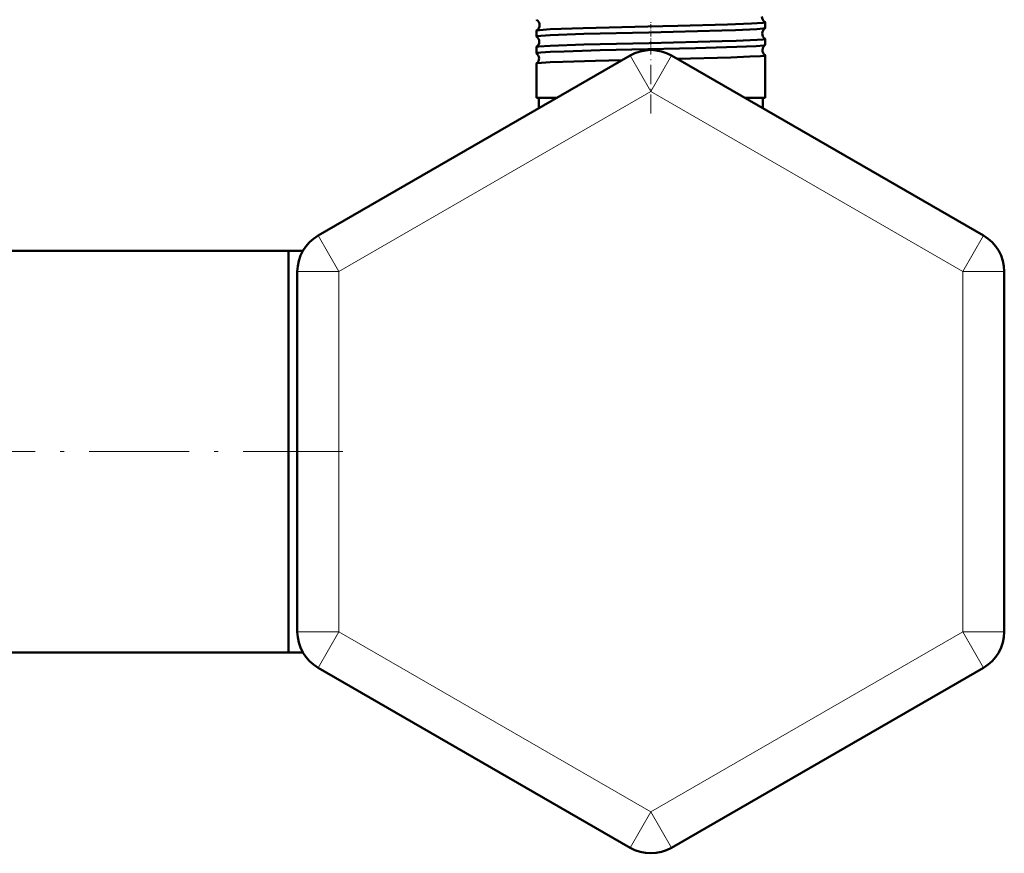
# Model space of a CAD drawing. Extents: x -1438 to 1837, y -1771 to 637.
# Tile 45 of 91: x -567 to -449, y -247 to -147. Entities that reach past the tile are written whole.
import ezdxf

# ---------------------------------------------------------------- set-up
doc = ezdxf.new("R2010")
doc.units = 0
doc.linetypes.add('DASHDOT', pattern=[18.5, 12, -3, 0.5, -3])

msp = doc.modelspace()

# ---------------------------------------------------------------- linework, layer by layer
at = {"color": 7, "linetype": 'DASHDOT', "lineweight": 18, "ltscale": 0.046515}
msp.add_line((-491.55, -149), (-491.55, -147.14), dxfattribs=at)
at = {"color": 7, "lineweight": 50}
for p, q in [((-477.79, -148), (-477.79, -147.31)), ((-505.31, -149.01), (-505.31, -148.3)), ((-505.31, -151.03), (-505.31, -150.28)), ((-477.79, -150.02), (-477.79, -149.29)), ((-494.05, -151.3), (-531.55, -172.95)), ((-489.05, -151.3), (-451.55, -172.95)), ((-477.79, -156.38), (-477.79, -151.27)), ((-505.31, -156.38), (-505.31, -152.25)), ((-503.63, -156.38), (-505.31, -156.38)), ((-502.85, -156.38), (-505, -156.38)), ((-505, -157.62), (-505, -156.38)), ((-502.85, -156.38), (-503.63, -156.38)), ((-477.79, -156.38), (-480.25, -156.38)), ((-478.1, -156.38), (-480.25, -156.38)), ((-478.1, -157.62), (-478.1, -156.38)), ((-535.1, -174.78), (-580.1, -174.78)), ((-535.1, -174.78), (-535.1, -183.67)), ((-535.1, -174.78), (-535.1, -198.93)), ((-533.38, -174.78), (-535.1, -174.78)), ((-534.05, -220.58), (-534.05, -177.28)), ((-449.05, -177.28), (-449.05, -220.58)), ((-535.1, -183.67), (-535.1, -223.08)), ((-535.1, -198.93), (-535.1, -223.08)), ((-535.1, -223.08), (-580.1, -223.08)), ((-533.38, -223.08), (-535.1, -223.08)), ((-533.38, -223.08), (-535.1, -223.08)), ((-494.05, -246.56), (-531.55, -224.91)), ((-451.55, -224.91), (-489.05, -246.56))]:
    msp.add_line(p, q, dxfattribs=at)
at = {"color": 7, "linetype": 'DASHDOT', "lineweight": 18, "ltscale": 0.047738}
msp.add_line((-491.55, -151.03), (-491.55, -149.12), dxfattribs=at)
at = {"color": 7, "lineweight": 18}
for p, q in [((-491.55, -155.63), (-494.05, -151.3)), ((-491.55, -155.63), (-489.05, -151.3)), ((-491.55, -155.63), (-529.05, -177.28)), ((-491.55, -155.63), (-454.05, -177.28)), ((-529.05, -177.28), (-531.55, -172.95)), ((-454.05, -177.28), (-451.55, -172.95)), ((-529.05, -177.28), (-534.05, -177.28)), ((-529.05, -220.58), (-529.05, -177.28)), ((-454.05, -177.28), (-454.05, -220.58)), ((-454.05, -177.28), (-449.05, -177.28)), ((-529.05, -220.58), (-534.05, -220.58)), ((-529.05, -220.58), (-531.55, -224.91)), ((-491.55, -242.23), (-529.05, -220.58)), ((-454.05, -220.58), (-491.55, -242.23)), ((-454.05, -220.58), (-451.55, -224.91)), ((-454.05, -220.58), (-449.05, -220.58)), ((-491.55, -242.23), (-494.05, -246.56)), ((-491.55, -242.23), (-489.05, -246.56))]:
    msp.add_line(p, q, dxfattribs=at)
at = {"color": 7, "linetype": 'DASHDOT', "lineweight": 18, "ltscale": 0.190924}
msp.add_line((-491.55, -158.26), (-491.55, -150.62), dxfattribs=at)
at = {"color": 7, "linetype": 'DASHDOT', "lineweight": 18}
msp.add_line((-528.56, -198.93), (-586.47, -198.93), dxfattribs=at)
at = {"color": 7, "lineweight": 50}
for points in [[(-503.63, -148.14), (-499.68, -148), (-491.92, -147.81), (-488.3, -147.73), (-482.32, -147.57), (-479.44, -147.46), (-478.08, -147.37), (-477.83, -147.33), (-477.8, -147.32), (-477.79, -147.31), (-477.79, -147.31)], [(-505.31, -149.01), (-505.31, -149), (-505.31, -149), (-505.3, -149), (-505.29, -148.99), (-505.11, -148.95), (-504.77, -148.92), (-503.63, -148.84)], [(-505.3, -148.29), (-505.24, -148.27), (-504.95, -148.23), (-503.63, -148.14)], [(-503.63, -148.84), (-499.62, -148.7), (-491.79, -148.51), (-483.02, -148.29), (-481.36, -148.23), (-478.79, -148.12), (-478.06, -148.06), (-477.85, -148.02), (-477.8, -148.01)], [(-505.3, -150.27), (-505.26, -150.25), (-505.05, -150.22), (-503.63, -150.12)], [(-503.63, -150.12), (-499.62, -149.98), (-491.73, -149.79), (-482.97, -149.57), (-481.3, -149.52), (-478.77, -149.41), (-478.05, -149.35), (-477.82, -149.31), (-477.8, -149.3), (-477.79, -149.3), (-477.79, -149.29), (-477.79, -149.29)], [(-503.63, -150.87), (-501.97, -150.8), (-497.64, -150.67), (-486.19, -150.39), (-481.19, -150.25), (-478.9, -150.15), (-477.97, -150.07), (-477.83, -150.04), (-477.8, -150.03)], [(-505.31, -151.03), (-505.31, -151.03), (-505.31, -151.02), (-505.3, -151.02), (-505.29, -151.01), (-505.11, -150.97), (-504.77, -150.94), (-503.63, -150.87)], [(-488.38, -151.69), (-481.91, -151.52), (-479.64, -151.43), (-478.36, -151.36), (-477.98, -151.32), (-477.81, -151.28), (-477.8, -151.28), (-477.79, -151.27), (-477.79, -151.27), (-477.79, -151.27)], [(-505.3, -152.24), (-505.29, -152.24), (-505.26, -152.23), (-504.71, -152.16), (-503.63, -152.1)], [(-503.63, -152.1), (-502.11, -152.04), (-498.18, -151.92), (-494.99, -151.84)]]:
    msp.add_lwpolyline(points, dxfattribs=at)
for centre, radius, start, end in [((-477.46, -146.64), 0.736, 178.0437, 242.0634), ((-505.29, -146.98), 0.0192, 194.8125, 251.7203), ((-505.66, -147.64), 0.736, 0.8882, 60.6145), ((-505.66, -147.64), 0.736, 299.3516, 1.2089), ((-477.81, -147.31), 0.0202, 16.6342, 73.9397), ((-505.29, -148.3), 0.0186, 108.1404, 164.9916), ((-505.29, -149), 0.0165, 191.9035, 247.4548), ((-505.7, -149.64), 0.737, 0.9273, 57.6413), ((-477.42, -148.64), 0.737, 120.8491, 178.3603), ((-477.42, -148.64), 0.737, 178.0896, 239.1594), ((-477.81, -147.99), 0.0177, 290.3516, 346.673), ((-505.3, -150.28), 0.0158, 112.5136, 168.073), ((-505.7, -149.64), 0.738, 302.3238, 1.1689), ((-477.39, -150.64), 0.738, 123.884, 178.3248), ((-477.81, -149.29), 0.0171, 13.4077, 69.6971), ((-477.81, -150.01), 0.0154, 294.8823, 349.4667), ((-505.3, -151.03), 0.0145, 189.3133, 242.8736), ((-505.73, -151.64), 0.738, 0.9482, 54.5414), ((-491.55, -155.63), 5, 60, 120), ((-477.39, -150.64), 0.738, 178.1124, 236.129), ((-477.81, -151.27), 0.0148, 10.6799, 65.3769), ((-505.3, -152.26), 0.0138, 117.0359, 170.5143), ((-505.73, -151.64), 0.738, 305.4326, 1.1357), ((-529.05, -177.28), 5, 120, 180), ((-454.05, -177.28), 5, 0, 60), ((-529.05, -220.58), 5, 180, 240), ((-454.05, -220.58), 5, 300, 360), ((-491.55, -242.23), 5, 240, 300)]:
    msp.add_arc(centre, radius, start, end, dxfattribs=at)

doc.saveas('drawing.dxf')
